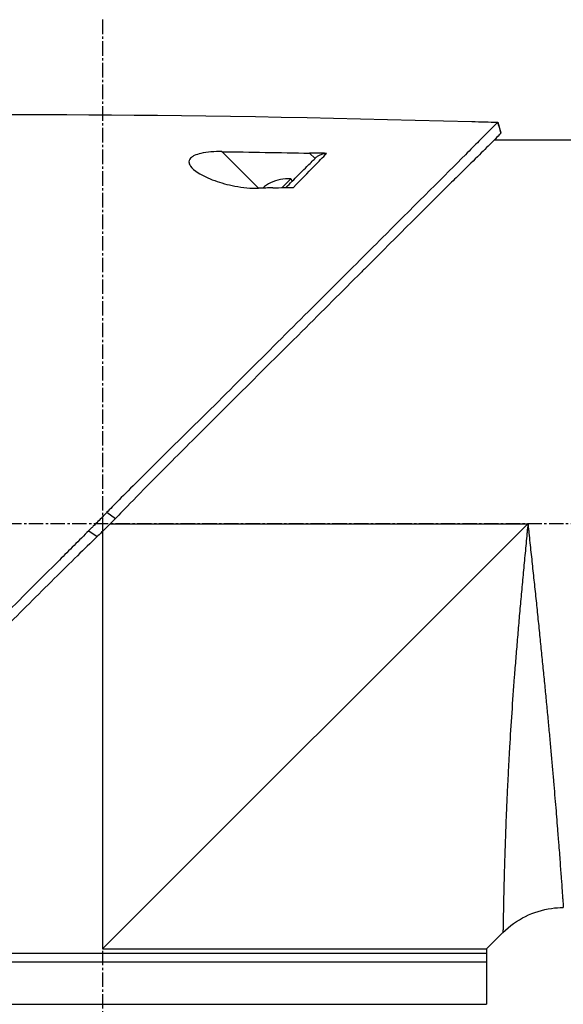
# Model space of a CAD drawing. Header units: millimetres. Extents: x 0 to 5219, y 0 to 2970.
# Tile 119 of 232: x 304 to 367, y 2064 to 2180. Entities that reach past the tile are written whole.
import ezdxf

# ---------------------------------------------------------------- set-up
doc = ezdxf.new("R2010")
doc.units = ezdxf.units.MM
doc.header["$LTSCALE"] = 0.2
doc.linetypes.add('CENTER2', pattern=[1.125, 0.75, -0.125, 0.125, -0.125])
doc.layers.add('02_Center Line', color=1, linetype='CENTER2')

# ---------------------------------------------------------------- blocks, each defined once
blk = doc.blocks.new('A$C9d85a397')
for p, q in [((85.42, 1426.95), (85.79, 1425.69)), ((95.9, 1424.85), (84.98, 1424.85)), ((57.38, 1419.22), (53.09, 1423.5)), ((63.37, 1423.33), (64, 1422.71)), ((57.88, 1419.23), (57.87, 1419.23)), ((58.8, 1419.84), (58.79, 1419.85)), ((60.15, 1419.28), (61.17, 1420.3)), ((61.38, 1420.09), (61.17, 1420.3)), ((39.62, 1381.2), (40.61, 1380.47)), ((37.48, 1379.03), (38.48, 1378.35)), ((39.1, 1330), (88.95, 1379.85)), ((39.1, 1378.96), (39.1, 1330)), ((40, 1379.85), (88.95, 1379.85)), ((84.1, 1330), (86.02, 1331.92)), ((-5.9, 1329.5), (84.1, 1329.5)), ((84.1, 1330), (84.1, 1323.5)), ((-5.9, 1328.5), (84.1, 1328.5)), ((-5.9, 1323.5), (84.1, 1323.5))]:
    blk.add_line(p, q)
for radius, start, end in [(4.5, 116.2241, 130.3846), (4.52, 85.2393, 116.2869)]:
    blk.add_arc((60.79, 1415.8), radius, start, end)
at = {"extrusion": (0, 0, -1)}
for centre, major_axis, ratio, start_param, end_param in [((345.1, 1397.6), (366.09, -26.02), 0.042138, 3.488133, 3.909025), ((-8.74, -1100.3), (2690.77, 101.98), 0.938894, 4.781808, 4.782934), ((217.48, 1405.32), (233.77, -14.41), 0.048344, 3.929452, 3.989586)]:
    blk.add_ellipse(centre, major_axis=major_axis, ratio=ratio, start_param=start_param, end_param=end_param, dxfattribs=at)
for points, knots in [([(85.42, 1426.95), (85.42, 1426.95), (85.42, 1426.95), (85.42, 1426.95), (85.42, 1426.95), (85.42, 1426.95), (85.42, 1426.95), (85.41, 1426.94), (85.41, 1426.94), (85.4, 1426.93), (85.39, 1426.92), (85.35, 1426.88), (85.31, 1426.84), (85.16, 1426.7), (85.02, 1426.55), (84.45, 1425.99), (83.9, 1425.43), (82.74, 1424.26), (82.21, 1423.73), (79.28, 1420.76), (76, 1417.5), (71.33, 1412.84), (70.31, 1411.82), (64.85, 1406.37), (59.96, 1401.5), (54.81, 1396.34), (54.66, 1396.19), (52.08, 1393.6), (49.58, 1391.15), (45.82, 1387.44), (44.57, 1386.2), (41.58, 1383.21), (40.28, 1381.88), (39.62, 1381.2)], [0.000001, 0.000001, 0.000001, 0.000001, 0.009162, 0.009162, 0.016971, 0.016971, 0.03259, 0.03259, 0.063827, 0.063827, 0.126304, 0.126304, 0.251265, 0.251265, 0.50133, 0.50133, 1.002, 1.002, 1.335959, 1.335959, 2.67129, 2.67129, 3.030313, 3.030313, 4.543873, 4.543873, 4.592411, 4.592411, 5.347172, 5.347172, 5.723633, 5.723633, 6.247668, 6.247668, 6.247668, 6.247668]), ([(85.42, 1426.95), (85.42, 1426.95), (85.42, 1426.95), (85.42, 1426.95), (85.42, 1426.95), (85.42, 1426.95)], [-0.02987732, -0.02987732, -0.02987732, -0.02987732, -0.01373724, -0.01373724, 0, 0, 0, 0]), ([(85.79, 1425.69), (85.79, 1425.69), (85.79, 1425.69), (85.79, 1425.68), (85.79, 1425.68), (85.79, 1425.68), (85.79, 1425.68), (85.79, 1425.68), (85.78, 1425.67), (85.77, 1425.66), (85.76, 1425.64), (85.71, 1425.58), (85.66, 1425.53), (85.44, 1425.31), (85.22, 1425.09), (84.19, 1424.05), (82.98, 1422.84), (80.97, 1420.86), (80.48, 1420.39), (77.2, 1417.15), (73.73, 1413.65), (69.62, 1409.55), (69.32, 1409.25), (66.78, 1406.71), (64.43, 1404.36), (58.55, 1398.5), (54.92, 1394.9), (49.5, 1389.49), (47.7, 1387.69), (43.1, 1383.05), (41.01, 1380.89), (40.61, 1380.47)], [0.000047, 0.000047, 0.000047, 0.000047, 0.011008, 0.011008, 0.020393, 0.020393, 0.039197, 0.039197, 0.07693, 0.07693, 0.152825, 0.152825, 0.305669, 0.305669, 0.610232, 0.610232, 1.419716, 1.419716, 1.651889, 1.651889, 2.978842, 2.978842, 3.080675, 3.080675, 3.850394, 3.850394, 4.95171, 4.95171, 5.489352, 5.489352, 6.333255, 6.333255, 6.333255, 6.333255]), ([(85.79, 1425.68), (85.79, 1425.68), (85.79, 1425.68), (85.79, 1425.69), (85.79, 1425.69), (85.79, 1425.69), (85.79, 1425.69), (85.79, 1425.69), (85.79, 1425.69), (85.79, 1425.69)], [0.692218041, 0.692218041, 0.692218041, 0.692218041, 0.69329226, 0.69329226, 0.695708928, 0.695708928, 0.696915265, 0.696915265, 0.698320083, 0.698320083, 0.698320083, 0.698320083]), ([(53.09, 1423.5), (52.66, 1423.51), (52.23, 1423.5), (51.4, 1423.43), (51, 1423.38), (50.34, 1423.23), (50.08, 1423.14), (49.72, 1422.98), (49.61, 1422.91), (49.43, 1422.76), (49.37, 1422.69), (49.26, 1422.52), (49.24, 1422.42), (49.22, 1422.16), (49.29, 1421.98), (49.59, 1421.56), (49.9, 1421.28), (50.83, 1420.69), (51.49, 1420.38), (52.97, 1419.84), (53.78, 1419.62), (55.56, 1419.28), (56.51, 1419.19), (57.38, 1419.22)], [-1.636051, -1.636051, -1.636051, -1.636051, -1.487609, -1.487609, -1.342627, -1.342627, -1.229751, -1.229751, -1.162071, -1.162071, -1.103238, -1.103238, -1.031704, -1.031704, -0.907622, -0.907622, -0.714138, -0.714138, -0.48257, -0.48257, -0.258591, -0.258591, -0.000001, -0.000001, -0.000001, -0.000001]), ([(60.58, 1419.29), (61.08, 1419.79), (61.57, 1420.28), (62.03, 1420.74), (62.19, 1420.9), (62.55, 1421.26), (63.05, 1421.76), (63.38, 1422.09), (63.7, 1422.41), (64, 1422.71)], [0.1685407, 0.1685407, 0.1685407, 0.1685407, 0.5, 0.5, 0.5, 0.75, 0.75, 0.75, 1, 1, 1, 1]), ([(61.47, 1419.3), (62.33, 1420.19), (63.15, 1421.03), (63.91, 1421.81), (64.42, 1422.34), (64.91, 1422.84), (65.36, 1423.3)], [0, 0, 0, 0, 0.5977799, 0.5977799, 0.5977799, 0.9999999, 0.9999999, 0.9999999, 0.9999999]), ([(65.36, 1423.3), (65.05, 1423.31), (64.69, 1423.31), (64.04, 1423.32), (63.7, 1423.33), (63.37, 1423.33)], [-0.1934752, -0.1934752, -0.1934752, -0.1934752, -0.0983779, -0.0983779, 0, 0, 0, 0]), ([(64, 1422.71), (64.09, 1422.8), (64.19, 1422.88), (64.4, 1423.03), (64.51, 1423.09), (64.74, 1423.2), (64.87, 1423.24), (65.12, 1423.29), (65.24, 1423.31), (65.36, 1423.3)], [0, 0, 0, 0, 0.0382217, 0.0382217, 0.0766364, 0.0766364, 0.116027, 0.116027, 0.1530194, 0.1530194, 0.1530194, 0.1530194]), ([(59.06, 1419.26), (58.78, 1419.25), (58.5, 1419.24), (57.94, 1419.23), (57.66, 1419.22), (57.38, 1419.22)], [-0.1686475, -0.1686475, -0.1686475, -0.1686475, -0.0843243, -0.0843243, -0.000001, -0.000001, -0.000001, -0.000001]), ([(59.06, 1419.26), (59.5, 1419.27), (59.97, 1419.28), (60.75, 1419.29), (61.13, 1419.3), (61.47, 1419.3)], [-0.2324123, -0.2324123, -0.2324123, -0.2324123, -0.1008984, -0.1008984, -0.0000209, -0.0000209, -0.0000209, -0.0000209]), ([(39.62, 1381.2), (39.57, 1381.14), (39.48, 1381.05), (39.27, 1380.84), (39.19, 1380.75), (38.92, 1380.47), (38.74, 1380.29), (38.38, 1379.93), (38.19, 1379.73), (37.93, 1379.48), (37.84, 1379.39), (37.62, 1379.17), (37.51, 1379.06), (37.48, 1379.03)], [0.0012617, 0.0012617, 0.0012617, 0.0012617, 0.0227877, 0.0227877, 0.0388309, 0.0388309, 0.0709865, 0.0709865, 0.1023123, 0.1023123, 0.1191004, 0.1191004, 0.1425667, 0.1425667, 0.1425667, 0.1425667]), ([(40.61, 1380.47), (40.56, 1380.42), (40.25, 1380.1), (39.89, 1379.74), (39.71, 1379.56), (39.35, 1379.2), (39.17, 1379.03), (38.83, 1378.69), (38.54, 1378.41), (38.47, 1378.35)], [0.00043088, 0.00043088, 0.00043088, 0.00043088, 0.0154414, 0.0154414, 0.03075173, 0.03075173, 0.04552895, 0.04552895, 0.05960793, 0.05960793, 0.05960793, 0.05960793]), ([(37.48, 1379.03), (37.21, 1378.76), (36.96, 1378.52), (36.34, 1377.89), (36.05, 1377.6), (35.19, 1376.75), (34.62, 1376.18), (32.91, 1374.46), (31.77, 1373.32), (28.36, 1369.91), (26.11, 1367.66), (18.77, 1360.33), (14.54, 1356.14), (10.52, 1352.11), (9.97, 1351.56), (8.9, 1350.48), (8.36, 1349.94), (6.45, 1348.02), (5.19, 1346.73), (3.58, 1345.12), (3.19, 1344.74), (2.01, 1343.55), (1.25, 1342.79), (0.2, 1341.74), (-0.12, 1341.42), (-1.01, 1340.53), (-1.57, 1339.97), (-3.03, 1338.51), (-3.87, 1337.64), (-5.76, 1335.77), (-6.67, 1334.88), (-7.58, 1333.97), (-7.81, 1333.73), (-8.04, 1333.5), (-8.1, 1333.44), (-8.14, 1333.39), (-8.15, 1333.38), (-8.16, 1333.37), (-8.17, 1333.36), (-8.18, 1333.35), (-8.18, 1333.35), (-8.18, 1333.35), (-8.19, 1333.35), (-8.19, 1333.34), (-8.19, 1333.34), (-8.19, 1333.34), (-8.19, 1333.34), (-8.19, 1333.34)], [0, 0, 0, 0, 0.115596, 0.115596, 0.212113, 0.212113, 0.405093, 0.405093, 0.790972, 0.790972, 1.563393, 1.563393, 3.332159, 3.332159, 3.60987, 3.60987, 3.890806, 3.890806, 4.623507, 4.623507, 4.856845, 4.856845, 5.35641, 5.35641, 5.576842, 5.576842, 5.990665, 5.990665, 6.711546, 6.711546, 7.79125, 7.79125, 8.330789, 8.330789, 8.599474, 8.599474, 8.666532, 8.666532, 8.716444, 8.716444, 8.791539, 8.791539, 8.829086, 8.829086, 8.847858, 8.847858, 8.871461, 8.871461, 8.871461, 8.871461]), ([(88.95, 1379.85), (88.93, 1379.66), (88.89, 1379.28), (88.82, 1378.51), (88.69, 1377.17), (88.51, 1375.27), (88.3, 1373), (88.09, 1370.75), (87.89, 1368.5), (87.7, 1366.26), (87.52, 1364.05), (87.29, 1361.16), (87.04, 1357.66), (86.85, 1354.63), (86.74, 1352.67), (86.67, 1351.37), (86.59, 1349.81), (86.5, 1348), (86.43, 1346.28), (86.36, 1344.64), (86.31, 1343.08), (86.26, 1341.85), (86.23, 1340.9), (86.21, 1339.98), (86.17, 1338.9), (86.13, 1337.32), (86.09, 1335.61), (86.07, 1334.39), (86.05, 1333.71), (86.05, 1333.3), (86.03, 1332.67), (86.03, 1332.2), (86.02, 1331.96), (86.02, 1331.92), (86.02, 1331.92)], [-0.00005585, -0.00005585, -0.00005585, -0.00005585, 0.00051707, 0.00109, 0.00223584, 0.00452754, 0.00681923, 0.00911093, 0.01140263, 0.01369432, 0.01598602, 0.01827771, 0.0228611, 0.02744449, 0.02859034, 0.02973619, 0.03202788, 0.03431958, 0.03661127, 0.03890297, 0.04119466, 0.04348636, 0.04463221, 0.04577806, 0.04806975, 0.05036145, 0.05494484, 0.05952823, 0.06067408, 0.06181992, 0.06411162, 0.06869501, 0.0709867, 0.07327246, 0.07327246, 0.07327246, 0.07327246]), ([(88.95, 1379.85), (88.97, 1379.67), (88.99, 1379.48), (89.01, 1379.3), (89.03, 1379.11), (89.05, 1378.93), (89.07, 1378.74), (89.11, 1378.37), (89.14, 1378.01), (89.18, 1377.64), (89.22, 1377.27), (89.26, 1376.9), (89.3, 1376.54), (89.34, 1376.17), (89.38, 1375.81), (89.42, 1375.44), (89.49, 1374.71), (89.57, 1373.99), (89.65, 1373.26), (89.73, 1372.54), (89.8, 1371.82), (89.88, 1371.1), (89.95, 1370.38), (90.03, 1369.66), (90.1, 1368.95), (90.1, 1368.94), (90.1, 1368.94), (90.1, 1368.94), (90.17, 1368.23), (90.25, 1367.52), (90.32, 1366.82), (90.32, 1366.81), (90.32, 1366.81), (90.32, 1366.8), (90.36, 1366.45), (90.39, 1366.1), (90.43, 1365.76), (90.43, 1365.75), (90.43, 1365.75), (90.43, 1365.74), (90.46, 1365.4), (90.5, 1365.05), (90.53, 1364.71), (90.53, 1364.71), (90.53, 1364.7), (90.53, 1364.7), (90.6, 1364.01), (90.67, 1363.33), (90.74, 1362.66), (90.74, 1362.65), (90.74, 1362.65), (90.74, 1362.64), (90.81, 1361.97), (90.87, 1361.3), (90.94, 1360.65), (90.94, 1360.64), (90.94, 1360.64), (90.94, 1360.63), (91, 1359.98), (91.06, 1359.33), (91.12, 1358.69), (91.12, 1358.68), (91.12, 1358.68), (91.13, 1358.67), (91.19, 1358.03), (91.25, 1357.39), (91.31, 1356.76), (91.36, 1356.14), (91.42, 1355.52), (91.48, 1354.91), (91.48, 1354.91), (91.48, 1354.9), (91.48, 1354.9), (91.51, 1354.59), (91.54, 1354.29), (91.56, 1353.98), (91.59, 1353.69), (91.62, 1353.39), (91.64, 1353.1), (91.64, 1353.09), (91.64, 1353.09), (91.64, 1353.08), (91.67, 1352.79), (91.7, 1352.5), (91.72, 1352.21), (91.72, 1352.21), (91.72, 1352.2), (91.72, 1352.2), (91.75, 1351.91), (91.77, 1351.63), (91.8, 1351.35), (91.8, 1351.34), (91.8, 1351.34), (91.8, 1351.33), (91.85, 1350.76), (91.9, 1350.2), (91.95, 1349.66), (91.99, 1349.12), (92.04, 1348.59), (92.08, 1348.08), (92.08, 1348.07), (92.08, 1348.07), (92.08, 1348.07), (92.12, 1347.55), (92.17, 1347.05), (92.21, 1346.56), (92.21, 1346.56), (92.21, 1346.55), (92.21, 1346.55), (92.25, 1346.06), (92.29, 1345.58), (92.32, 1345.12), (92.32, 1345.12), (92.32, 1345.11), (92.33, 1345.11), (92.36, 1344.65), (92.4, 1344.2), (92.43, 1343.76), (92.43, 1343.76), (92.43, 1343.75), (92.43, 1343.75), (92.45, 1343.53), (92.47, 1343.32), (92.48, 1343.11), (92.48, 1343.1), (92.49, 1343.1), (92.49, 1343.1), (92.5, 1342.89), (92.52, 1342.68), (92.53, 1342.48), (92.53, 1342.47), (92.53, 1342.47), (92.53, 1342.47), (92.57, 1342.06), (92.6, 1341.66), (92.63, 1341.28), (92.63, 1341.28), (92.63, 1341.28), (92.63, 1341.28), (92.66, 1340.9), (92.68, 1340.54), (92.71, 1340.19), (92.71, 1340.19), (92.71, 1340.19), (92.71, 1340.19), (92.73, 1339.84), (92.76, 1339.51), (92.78, 1339.19), (92.81, 1338.88), (92.83, 1338.59), (92.85, 1338.31), (92.85, 1338.3), (92.85, 1338.3), (92.85, 1338.3), (92.89, 1337.74), (92.92, 1337.24), (92.96, 1336.81), (92.96, 1336.7), (92.97, 1336.6), (92.98, 1336.5), (92.98, 1336.4), (92.99, 1336.3), (93, 1336.21), (93.01, 1336.03), (93.02, 1335.87), (93.03, 1335.72), (93.05, 1335.43), (93.07, 1335.22), (93.08, 1335.07), (93.08, 1335), (93.09, 1334.94), (93.09, 1334.91), (93.09, 1334.87), (93.09, 1334.85), (93.09, 1334.85), (93.09, 1334.85), (93.09, 1334.85), (93.09, 1334.85)], [-0.00005797, -0.00005797, -0.00005797, -0.00005797, 0.00049405, 0.00049405, 0.00049405, 0.00104607, 0.00104607, 0.00104607, 0.0021501, 0.0021501, 0.0021501, 0.00325414, 0.00325414, 0.00325414, 0.00435817, 0.00435817, 0.00435817, 0.00656624, 0.00656624, 0.00656624, 0.00877431, 0.00877431, 0.00877431, 0.01098238, 0.01098238, 0.01098238, 0.01099361, 0.01099361, 0.01099361, 0.01319044, 0.01319044, 0.01319044, 0.01320357, 0.01320357, 0.01320357, 0.01429448, 0.01429448, 0.01429448, 0.01430847, 0.01430847, 0.01430847, 0.01539851, 0.01539851, 0.01539851, 0.01541335, 0.01541335, 0.01541335, 0.01760658, 0.01760658, 0.01760658, 0.01762291, 0.01762291, 0.01762291, 0.01981465, 0.01981465, 0.01981465, 0.01983223, 0.01983223, 0.01983223, 0.02202272, 0.02202272, 0.02202272, 0.02204132, 0.02204132, 0.02204132, 0.02425053, 0.02425053, 0.02425053, 0.02643885, 0.02643885, 0.02643885, 0.02645881, 0.02645881, 0.02645881, 0.02756281, 0.02756281, 0.02756281, 0.02864692, 0.02864692, 0.02864692, 0.02866725, 0.02866725, 0.02866725, 0.02975095, 0.02975095, 0.02975095, 0.02977133, 0.02977133, 0.02977133, 0.03085499, 0.03085499, 0.03085499, 0.03087541, 0.03087541, 0.03087541, 0.03308346, 0.03308346, 0.03308346, 0.03527112, 0.03527112, 0.03527112, 0.03529119, 0.03529119, 0.03529119, 0.03747919, 0.03747919, 0.03747919, 0.03749882, 0.03749882, 0.03749882, 0.03968726, 0.03968726, 0.03968726, 0.03970627, 0.03970627, 0.03970627, 0.04189533, 0.04189533, 0.04189533, 0.04191356, 0.04191356, 0.04191356, 0.04299936, 0.04299936, 0.04299936, 0.04301713, 0.04301713, 0.04301713, 0.0441034, 0.0441034, 0.0441034, 0.0441207, 0.0441207, 0.0441207, 0.04631147, 0.04631147, 0.04631147, 0.04632769, 0.04632769, 0.04632769, 0.04851953, 0.04851953, 0.04851953, 0.0485346, 0.0485346, 0.0485346, 0.05074146, 0.05074146, 0.05074146, 0.05293567, 0.05293567, 0.05293567, 0.05294817, 0.05294817, 0.05294817, 0.05735181, 0.05735181, 0.05735181, 0.05845584, 0.05845584, 0.05845584, 0.05955987, 0.05955987, 0.05955987, 0.06176794, 0.06176794, 0.06176794, 0.06618408, 0.06618408, 0.06618408, 0.06839215, 0.06839215, 0.06839215, 0.07060022, 0.07060022, 0.07060022, 0.07060712, 0.07060712, 0.07060712, 0.07060712]), ([(38.47, 1378.35), (37.7, 1377.61), (36.94, 1376.86), (35.26, 1375.22), (34.35, 1374.32), (31.5, 1371.49), (29.56, 1369.55), (23.64, 1363.62), (19.69, 1359.64), (13.94, 1353.88), (12.01, 1351.95), (9.84, 1349.77), (9.53, 1349.46), (5.04, 1344.96), (1.24, 1341.17), (-1.83, 1338.08), (-2.03, 1337.88), (-2.97, 1336.92), (-3.66, 1336.24), (-5.04, 1334.86), (-5.67, 1334.23), (-6.3, 1333.59), (-6.46, 1333.43), (-6.63, 1333.27), (-6.67, 1333.23), (-6.71, 1333.19), (-6.72, 1333.18), (-6.73, 1333.17), (-6.73, 1333.17), (-6.73, 1333.16), (-6.73, 1333.16), (-6.74, 1333.16), (-6.74, 1333.16), (-6.74, 1333.16), (-6.74, 1333.16), (-6.74, 1333.16)], [-7.620463, -7.620463, -7.620463, -7.620463, -7.336805, -7.336805, -6.999081, -6.999081, -6.270272, -6.270272, -4.749597, -4.749597, -3.95115, -3.95115, -3.814973, -3.814973, -1.971605, -1.971605, -1.846597, -1.846597, -1.347406, -1.347406, -0.675491, -0.675491, -0.339165, -0.339165, -0.169556, -0.169556, -0.084774, -0.084774, -0.042597, -0.042597, -0.021599, -0.021599, -0.011128, -0.011128, -0.000028, -0.000028, -0.000028, -0.000028]), ([(86.02, 1331.92), (86.79, 1332.69), (87.69, 1333.33), (89.61, 1334.28), (90.65, 1334.6), (92.16, 1334.82), (92.63, 1334.85), (93.09, 1334.85)], [0, 0, 0, 0, 0.3242583, 0.3242583, 0.6426929, 0.6426929, 0.7824853, 0.7824853, 0.7824853, 0.7824853]), ([(39.1, 1330), (39.12, 1330), (39.14, 1330), (41.4, 1330), (43.63, 1330), (48.06, 1330), (50.25, 1330), (53.82, 1330), (55.22, 1330), (57.38, 1330), (58.16, 1330), (60.97, 1330), (62.94, 1330), (65.87, 1330), (66.91, 1330), (69.03, 1330), (70.1, 1330), (72.15, 1330), (73.13, 1330), (74.97, 1330), (75.83, 1330), (77.44, 1330), (78.19, 1330), (79.56, 1330), (80.18, 1330), (81.29, 1330), (81.77, 1330), (82.61, 1330), (82.97, 1330), (83.53, 1330), (83.74, 1330), (84.03, 1330), (84.1, 1330), (84.1, 1330), (84.1, 1330), (84.1, 1330)], [-0.005485, -0.005485, -0.005485, -0.005485, 0, 0, 0.672232, 0.672232, 1.344501, 1.344501, 1.792512, 1.792512, 2.048534, 2.048534, 2.731437, 2.731437, 3.121573, 3.121573, 3.559727, 3.559727, 3.997928, 3.997928, 4.436084, 4.436084, 4.874274, 4.874274, 5.31242, 5.31242, 5.750596, 5.750596, 6.188714, 6.188714, 6.626878, 6.626878, 7.06498, 7.06498, 7.065101, 7.065101, 7.065101, 7.065101])]:
    blk.add_open_spline(points, degree=3, knots=knots)
for points in [[(85.79, 1425.69), (85.67, 1426.11), (85.54, 1426.53), (85.42, 1426.95)], [(93.09, 1334.85), (93.09, 1334.85), (93.09, 1334.85), (93.09, 1334.85)]]:
    blk.add_open_spline(points, degree=3)
at = {"layer": '02_Center Line', "ltscale": 11.288275}
for p, q in [((39.1, 1438.98), (39.1, 742.26)), ((220.11, 1379.85), (-34.3, 1379.85))]:
    blk.add_line(p, q, dxfattribs=at)

msp = doc.modelspace()

# ---------------------------------------------------------------- block references
msp.add_blockref('A$C9d85a397', (274.157, 740.896))

doc.saveas('drawing.dxf')
